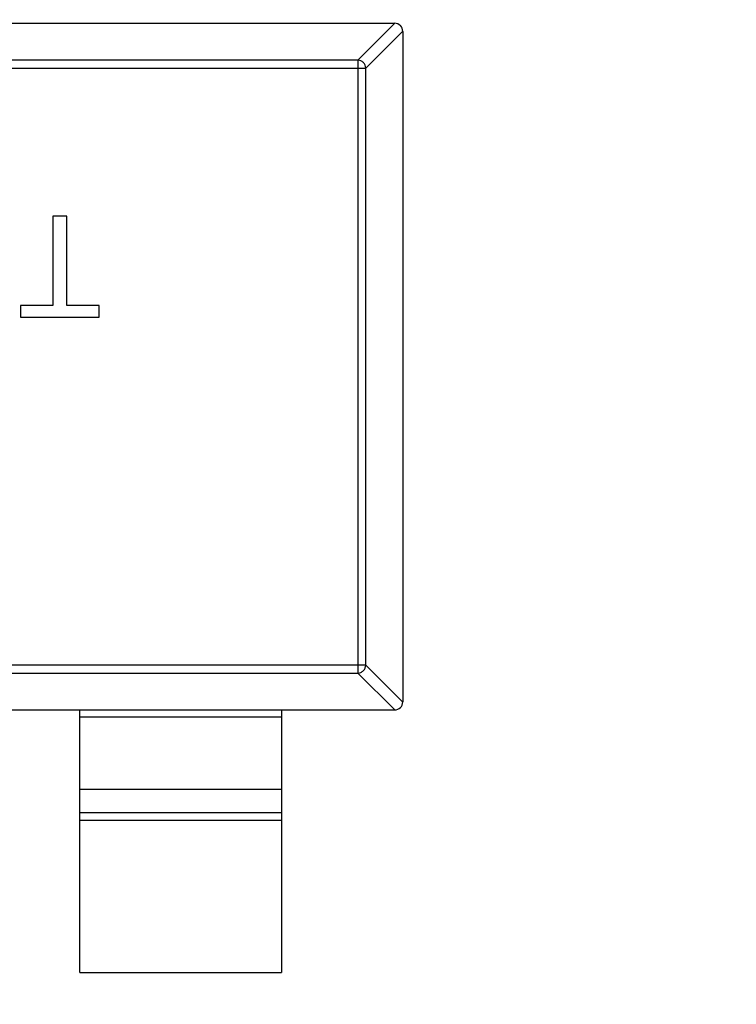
# Model space of a CAD drawing. Header units: millimetres. Extents: x -21 to 173, y -170 to -77.
# Tile 34 of 95: x 129.83 to 131.61, y -147.69 to -145.25. Entities that reach past the tile are written whole.
import ezdxf

# ---------------------------------------------------------------- set-up
doc = ezdxf.new("R2010")
doc.units = ezdxf.units.MM
doc.header["$LTSCALE"] = 1.21
doc.header["$MEASUREMENT"] = 0
doc.header["$PDMODE"] = 3
doc.header["$PDSIZE"] = 0.3125
doc.layers.get('0').update_dxf_attribs({"linetype": 'CONTINUOUS'})
doc.layers.get('DEFPOINTS').update_dxf_attribs({"linetype": 'CONTINUOUS'})
doc.layers.add('Dim', color=3, linetype='CONTINUOUS', lineweight=25)
doc.styles.get("Standard").update_dxf_attribs({"font": 'txt', "width": 0.8})
doc.dimstyles.get("Standard").update_dxf_attribs({"dimtxt": 0.15625, "dimasz": 0.1875, "dimexe": 0.125, "dimexo": 0.0625, "dimgap": 0.09, "dimtad": 0, "dimtih": 1, "dimtoh": 1, "dimzin": 4, "dimdsep": 46, "dimtxsty": 'STANDARD', "dimblk": '_FILLED', "dimblk1": '_FILLED', "dimblk2": '_FILLED', "dimcen": 0.09, "dimazin": 1, "dimtp": 0.01, "dimtm": 0.01, "dimtfac": 1, "dimtofl": 0, "dimtmove": 0, "dimatfit": 3, "dimldrblk": '_FILLED', "dimfxl": 1, "dimtolj": 1, "dimtzin": 4, "dimarcsym": 0})

# ---------------------------------------------------------------- blocks, each defined once
blk = doc.blocks.new('_FILLED')
at = {"color": 0, "linetype": 'ByBlock'}
blk.add_solid([(0, 0), (-1, 0.16667), (-1, -0.16667)], dxfattribs=at)
blk = doc.blocks.new('*D65')
at = {"layer": 'DEFPOINTS', "color": 0}
for p in [(105.5298, -92.6324), (171.1468, -92.6324), (151.3452, -159.3324)]:
    blk.add_point(p, dxfattribs=at)
at = {"layer": 'Dim', "color": 0, "lineweight": -2}
for p, q in [((105.5923, -92.6324), (171.2718, -92.6324)), ((171.1468, -95.1324), (171.1468, -122.059)), ((171.1468, -156.8324), (171.1468, -129.9057)), ((151.4077, -159.3324), (171.2718, -159.3324))]:
    blk.add_line(p, q, dxfattribs=at)
at = {"layer": 'Dim', "color": 0, "lineweight": -2, "xscale": 2.5, "yscale": 2.5, "zscale": 2.5}
for p, rotation in [((171.1468, -92.6324), 90), ((171.1468, -159.3324), 270)]:
    blk.add_blockref('_FILLED', p, dxfattribs=dict(at, rotation=rotation))
at = {"layer": 'Dim', "color": 0, "insert": (171.1468, -125.9824), "char_height": 2.5, "attachment_point": 5, "rotation": 90, "line_spacing_factor": 2.5}
blk.add_mtext('\\A1;66.70', dxfattribs=at)

msp = doc.modelspace()

# ---------------------------------------------------------------- linework, layer by layer
at = {"color": 7, "linetype": 'Continuous'}
for p, q in [((127.7996, -145.2563), (130.7596, -145.2563)), ((130.6685, -145.3477), (130.7599, -145.2563)), ((130.7796, -145.276), (130.6882, -145.3674)), ((130.7796, -145.2763), (130.7796, -146.9363)), ((130.6685, -145.3477), (127.8907, -145.3477)), ((130.6685, -145.3477), (130.6685, -146.8648)), ((127.8711, -145.3674), (130.6882, -145.3674)), ((130.6882, -146.8451), (130.6882, -145.3674)), ((129.9479, -145.7335), (129.9126, -145.7335)), ((129.9126, -145.7335), (129.9126, -145.9546)), ((129.9479, -145.9546), (129.9479, -145.7335)), ((129.9126, -145.9546), (129.8325, -145.9546)), ((129.8325, -145.9546), (129.8325, -145.9835)), ((130.028, -145.9546), (129.9479, -145.9546)), ((130.028, -145.9835), (130.028, -145.9546)), ((129.8325, -145.9835), (130.028, -145.9835)), ((130.6882, -146.8451), (127.8711, -146.8451)), ((127.8907, -146.8648), (130.6685, -146.8648)), ((130.7599, -146.9563), (130.6685, -146.8648)), ((130.6882, -146.8451), (130.7796, -146.9366)), ((127.7996, -146.9563), (130.7596, -146.9563)), ((129.9796, -147.6063), (129.9796, -146.9563)), ((130.4796, -146.9563), (130.4796, -147.6063)), ((130.4796, -146.974), (129.9796, -146.974)), ((129.9796, -147.1523), (130.4796, -147.1523)), ((129.9796, -147.2103), (130.4796, -147.2103)), ((130.4796, -147.2301), (129.9796, -147.2301)), ((129.9796, -147.6063), (130.4796, -147.6063))]:
    msp.add_line(p, q, dxfattribs=at)
for centre, start, end in [((130.7596, -145.2763), 0, 90), ((130.7596, -146.9363), 270, 0)]:
    msp.add_arc(centre, 0.02, start, end, dxfattribs=at)
for points in [[(130.6882, -145.3674), (130.6881, -145.3648), (130.687, -145.3598), (130.6826, -145.3533), (130.6761, -145.3489), (130.671, -145.3478), (130.6685, -145.3477)], [(130.6685, -146.8648), (130.671, -146.8648), (130.6761, -146.8636), (130.6826, -146.8592), (130.687, -146.8528), (130.6881, -146.8477), (130.6882, -146.8451)]]:
    msp.add_open_spline(points, degree=3, knots=[0, 0, 0, 0, 0.249032, 0.5, 0.750968, 1, 1, 1, 1], dxfattribs=at)

# ---------------------------------------------------------------- dimensions: what is measured, and where the dimension line sits
at = {"layer": 'Dim'}
dim = msp.add_linear_dim(base=(171.1468, -92.6324), p1=(151.3452, -159.3324), p2=(105.5298, -92.6324), angle=90, dimstyle='STANDARD', override={"dimtxt": 2.5, "dimasz": 2.5, "dimtih": 0, "dimtoh": 0, "dimzin": 0, "dimcen": 0.198, "dimadec": 0, "dimazin": 0, "dimtp": 0, "dimtm": 0, "dimtdec": 4, "dimtzin": 0}, dxfattribs=at)
dim.commit()
dim.dimension.update_dxf_attribs({"geometry": '*D65', "text_midpoint": (171.1468, -125.9824)})

doc.saveas('drawing.dxf')
